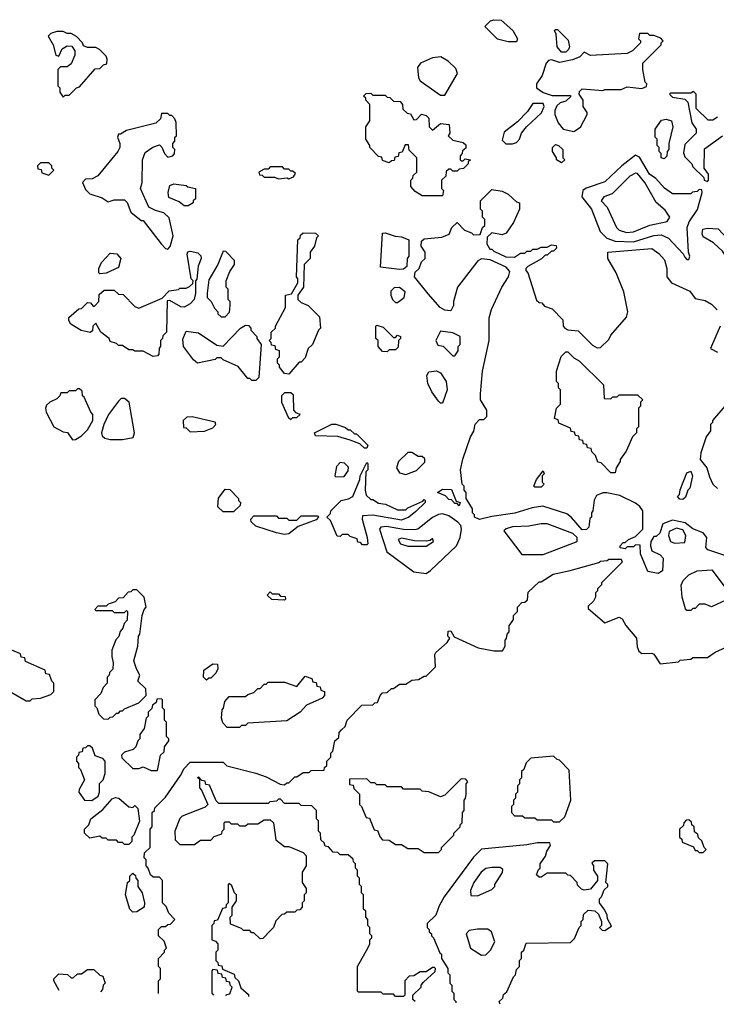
# Model space of a CAD drawing. Extents: x 2769579 to 2883812, y 684207 to 828660.
# Tile 95 of 256: x 2800924 to 2804319, y 717721 to 722518. Entities that reach past the tile are written whole.
import ezdxf

# ---------------------------------------------------------------- set-up
doc = ezdxf.new("R2010")
doc.units = 0

msp = doc.modelspace()

# ---------------------------------------------------------------- linework, layer by layer
at = {"layer": '0CON02XD'}
for points in [[(2803345, 722410), (2803305, 722410), (2803253, 722423), (2803190, 722485), (2803218.3, 722511.7), (2803235, 722517.5), (2803270, 722515), (2803327.5, 722465), (2803350, 722425), (2803345, 722410)], [(2803585, 722360), (2803565, 722360), (2803542.5, 722385), (2803537.5, 722447.5), (2803530, 722465), (2803535, 722470), (2803545, 722470), (2803597, 722417), (2803602.5, 722385), (2803598.3, 722371.7), (2803585, 722360)], [(2801135, 722140), (2801145, 722150), (2801165, 722150), (2801200, 722185), (2801215, 722190), (2801291.7, 722278.3), (2801315, 722280), (2801331.7, 722298.3), (2801348.3, 722301.7), (2801350, 722325), (2801345, 722340), (2801313, 722373), (2801295, 722382.5), (2801255, 722382.5), (2801235, 722390), (2801230, 722405), (2801200, 722435), (2801175, 722450), (2801155, 722450), (2801135, 722460), (2801105, 722460), (2801075, 722450), (2801062.5, 722437.5), (2801087.5, 722395), (2801100, 722345), (2801115, 722340), (2801130, 722375), (2801155, 722390), (2801178.3, 722388.3), (2801192.5, 722365), (2801192.5, 722345), (2801175, 722302.5), (2801155, 722287.5), (2801122.5, 722287.5), (2801110, 722275), (2801110, 722195), (2801120, 722185), (2801120, 722165), (2801135, 722140)], [(2803625, 721972.5), (2803656.4, 721993.6), (2803690, 722055), (2803690, 722065), (2803670, 722095), (2803670, 722125), (2803650, 722155), (2803651.7, 722168.3), (2803665, 722180), (2803765, 722172.5), (2803775, 722177.5), (2803855, 722177.5), (2803885, 722190), (2803955, 722182.5), (2803978.3, 722191.7), (2803980, 722205), (2803972.5, 722212.5), (2803960, 722275), (2803960, 722305), (2804050, 722395), (2804050, 722405), (2804060, 722415), (2804048.3, 722428.3), (2804015, 722440), (2803995, 722440), (2803985, 722450), (2803945, 722450), (2803940, 722425), (2803950, 722415), (2803950, 722405), (2803910, 722365), (2803885, 722352.5), (2803705, 722342.5), (2803675, 722360), (2803653, 722337), (2803618.3, 722321.7), (2803555, 722308.8), (2803515, 722322.5), (2803501.7, 722318.3), (2803490, 722305), (2803470, 722245), (2803442.5, 722205), (2803442.5, 722185), (2803475, 722162.5), (2803518.3, 722148.3), (2803608.3, 722148.3), (2803608.3, 722141.7), (2803585, 722120), (2803558.3, 722111.7), (2803541.7, 722098.3), (2803532.5, 722075), (2803532.5, 722055), (2803547.5, 722015), (2803572.5, 721985), (2803625, 721972.5)], [(2802995, 722150), (2803057.5, 722255), (2803049.3, 722279.3), (2803012.5, 722315), (2802976.1, 722336.1), (2802935, 722331.2), (2802877.5, 722305), (2802862.5, 722285), (2802867.5, 722235), (2802875, 722220), (2802975, 722150), (2802995, 722150)], [(2802985, 721660), (2802885, 721660), (2802850.7, 721680.7), (2802830, 721705), (2802830, 721735), (2802840, 721745), (2802841.7, 721758.3), (2802860, 721775), (2802860, 721845), (2802821.7, 721881.7), (2802818.3, 721908.3), (2802801.7, 721908.3), (2802788.3, 721871.7), (2802771.7, 721868.3), (2802768.3, 721851.7), (2802751.7, 721848.3), (2802748.3, 721831.7), (2802735, 721830), (2802725, 721820), (2802691.7, 721831.7), (2802688.3, 721848.3), (2802671.7, 721851.7), (2802630, 721895), (2802630, 721905), (2802610, 721935), (2802610, 721995), (2802630, 722025), (2802630, 722105), (2802610, 722125), (2802610, 722135), (2802600, 722145), (2802611.7, 722158.3), (2802635, 722160), (2802645, 722150), (2802705, 722150), (2802715, 722140), (2802728.3, 722138.3), (2802745, 722120), (2802778.3, 722118.3), (2802790, 722105), (2802791.7, 722081.7), (2802811.7, 722061.7), (2802828.3, 722058.3), (2802845, 722030), (2802858.3, 722031.7), (2802882.5, 722057.5), (2802905, 722050), (2802917, 722037), (2802920, 721995), (2802935, 721980), (2802975, 722012.5), (2803017, 722007), (2803020, 721965), (2803011.7, 721951.7), (2803035, 721930), (2803085, 721920), (2803098.3, 721908.3), (2803098.3, 721891.7), (2803081.7, 721878.3), (2803080, 721865), (2803070, 721855), (2803070, 721835), (2803075, 721830), (2803085, 721830), (2803095, 721840), (2803120, 721835), (2803110, 721825), (2803110, 721815), (2803087, 721793), (2803065, 721790), (2803055, 721780), (2803035, 721780), (2803025, 721790), (2803015, 721790), (2803001.7, 721778.3), (2803000, 721755), (2802980, 721735), (2802980, 721695), (2802990, 721685), (2802985, 721660)], [(2804325, 722042.5), (2804301.7, 722028.3), (2804278.3, 722028.3), (2804220, 722085), (2804220, 722155), (2804208.3, 722168.3), (2804195, 722160), (2804095, 722160), (2804090, 722155), (2804105, 722140), (2804165, 722130), (2804180, 722115), (2804200, 722015), (2804220, 721985), (2804220, 721965), (2804165, 721910), (2804158.3, 721868.3), (2804165, 721850), (2804200, 721815), (2804205, 721800), (2804258.3, 721748.3), (2804260, 721735), (2804275, 721730)], [(2803325, 721912.5), (2803345, 721920), (2803360, 721935), (2803370, 721965), (2803393.6, 721996.4), (2803466.1, 722063.9), (2803480, 722095), (2803475, 722110), (2803425, 722110), (2803399.3, 722070.7), (2803349.3, 722020.7), (2803285, 721970), (2803275, 721930), (2803293, 721913), (2803325, 721912.5)], [(2801645, 721400), (2801657, 721413), (2801672.5, 721465), (2801651.7, 721551.7), (2801627, 721577), (2801585, 721587.5), (2801553.6, 721603.6), (2801512.5, 721695), (2801520, 721725), (2801522.5, 721835), (2801535, 721870), (2801573, 721897), (2801605, 721907.5), (2801617, 721897), (2801630, 721865), (2801645, 721847.5), (2801670, 721855), (2801677.5, 721865), (2801680, 721885), (2801670, 721895), (2801670, 721915), (2801680, 721925), (2801680, 721945), (2801687.5, 721952.5), (2801687, 722017), (2801680, 722035), (2801665, 722050), (2801655, 722050), (2801645, 722060), (2801615, 722060), (2801610, 722035), (2801587, 722013), (2801445, 721977.5), (2801415, 721960), (2801405, 721960), (2801400, 721945), (2801412.5, 721915), (2801412.5, 721895), (2801402.5, 721875), (2801305, 721757.5), (2801277, 721743), (2801245, 721740), (2801230, 721725), (2801245, 721690), (2801265, 721670), (2801325, 721650), (2801355, 721630), (2801385, 721640), (2801435, 721640), (2801447, 721627), (2801465, 721580), (2801515, 721540), (2801525, 721540), (2801612.5, 721425), (2801633.6, 721403.6), (2801645, 721400)], [(2804065, 721840), (2804050, 721845), (2804050, 721865), (2804040, 721875), (2804040, 721895), (2804030, 721905), (2804030, 721935), (2804020, 721945), (2804020, 721985), (2804051.7, 722028.3), (2804075, 722032.5), (2804100, 722025), (2804107.5, 721995), (2804087.5, 721915), (2804087.5, 721885), (2804080, 721875), (2804077, 721853), (2804065, 721840)], [(2804275, 721730), (2804280, 721735), (2804280, 721765), (2804260, 721795), (2804261.7, 721888.3), (2804348.3, 721951.7)], [(2803565, 721820), (2803540, 721835), (2803540, 721845), (2803520, 721875), (2803520, 721895), (2803535, 721910), (2803550, 721905), (2803570, 721885), (2803570, 721845), (2803580, 721835), (2803565, 721820)], [(2804185, 721350), (2804190, 721365), (2804182.5, 721385), (2804176.7, 721505), (2804186.4, 721533.6), (2804227, 721593), (2804250, 721675), (2804248.3, 721688.3), (2804235, 721690), (2804225, 721680), (2804203, 721677), (2804195, 721670), (2804105, 721670), (2804067, 721697), (2804023.9, 721743.9), (2803993.3, 721765), (2803945, 721847.5), (2803925, 721857.5), (2803857.5, 721805), (2803775, 721727.5), (2803685, 721697.5), (2803667.5, 721685), (2803663.3, 721655), (2803710, 721595), (2803752.5, 721485), (2803785, 721453.3), (2803825, 721438.8), (2803915, 721436.2), (2804015, 721466.2), (2804049.3, 721469.3), (2804085, 721452.5), (2804156.4, 721376.4), (2804165, 721360), (2804175, 721350), (2804185, 721350)], [(2801065, 721760), (2801090, 721785), (2801080, 721795), (2801080, 721805), (2801065, 721820), (2801025, 721820), (2801010, 721805), (2801011.7, 721791.7), (2801028.3, 721788.3), (2801031.7, 721771.7), (2801065, 721760)], [(2802235, 721742.5), (2802258.3, 721751.7), (2802268.3, 721768.3), (2802255, 721780), (2802245, 721780), (2802235, 721790), (2802215, 721790), (2802205, 721800), (2802145, 721800), (2802135, 721790), (2802115, 721790), (2802090, 721775), (2802091.7, 721761.7), (2802105, 721760), (2802115, 721750), (2802165, 721750), (2802185, 721742.5), (2802227.5, 721747.5), (2802235, 721742.5)], [(2803880.5, 721480.5), (2803915, 721483.8), (2803995, 721516.2), (2804080, 721535), (2804092.5, 721555), (2804069.3, 721589.3), (2804025, 721627.5), (2803970, 721725), (2803935, 721767.5), (2803925, 721770), (2803897.5, 721755), (2803810.7, 721669.3), (2803770, 721655), (2803757.5, 721635), (2803787.5, 721605), (2803832.5, 721505), (2803845, 721492.5), (2803880.5, 721480.5)], [(2801745, 721610), (2801725, 721610), (2801700.7, 721630.7), (2801650.7, 721650.7), (2801647.5, 721675), (2801655, 721710), (2801675, 721717.5), (2801735, 721710), (2801743, 721703), (2801780, 721695), (2801780, 721645), (2801770, 721635), (2801770, 721625), (2801745, 721610)], [(2804370, 719905), (2804277.5, 719935), (2804267, 719947), (2804272.5, 719995), (2804255, 720017.5), (2804205, 720037.5), (2804167.1, 720067.1), (2804105, 720078.8), (2804058.3, 720061.7), (2804043, 720017), (2804025, 720000), (2804015, 720000), (2804000, 719975), (2803997.5, 719955), (2804005, 719930), (2804045, 719910), (2804060, 719895), (2804057, 719833), (2804035, 719820), (2803985, 719830), (2803950, 719915), (2803948.3, 719958.3), (2803925, 719960), (2803915, 719950), (2803885, 719950), (2803875, 719940), (2803850, 719945), (2803850, 719955), (2803865, 719970), (2803875, 719970), (2803890, 719985), (2803925, 720000), (2803960, 720035), (2803960, 720125), (2803946.4, 720146.4), (2803925, 720162.5), (2803849.3, 720199.3), (2803785, 720212.5), (2803765, 720212.5), (2803735, 720200), (2803723, 720177), (2803717.5, 720125), (2803710, 720115), (2803710, 720095), (2803703, 720087), (2803698.3, 720058.3), (2803697.5, 720045), (2803686.1, 720033.9), (2803665, 720033.3), (2803613.3, 720093.3), (2803590.7, 720110.7), (2803473, 720147), (2803420.7, 720139.3), (2803336.4, 720113.6), (2803225, 720097.5), (2803165, 720082.5), (2803140, 720095), (2803140, 720105), (2803130, 720115), (2803130, 720135), (2803100, 720185), (2803100, 720215), (2803090, 720225), (2803090, 720245), (2803080, 720255), (2803072.5, 720325), (2803083, 720377), (2803120, 720485), (2803137, 720513), (2803143, 720547), (2803165, 720570), (2803185, 720570), (2803200, 720585), (2803200, 720615), (2803170, 720665), (2803170, 720695), (2803180, 720805), (2803212.5, 720955), (2803212.5, 721065), (2803222.5, 721105), (2803273.3, 721215), (2803306.7, 721265), (2803311.7, 721291.7), (2803295, 721312.5), (2803217, 721347), (2803175, 721352.5), (2803157, 721343), (2803057.5, 721215), (2803037.5, 721145), (2803037.5, 721125), (2803025, 721100), (2802995, 721102.5), (2802972.5, 721115), (2802915, 721182.5), (2802847.5, 721265), (2802851.7, 721288.3), (2802870, 721305), (2802881.7, 721338.3), (2802900, 721355), (2802900, 721385), (2802880, 721415), (2802881.7, 721438.3), (2802895, 721450), (2802981.7, 721458.3), (2803016.7, 721473.3), (2803030, 721505), (2803055, 721530), (2803091.7, 721491.7), (2803125, 721480), (2803135, 721470), (2803168.3, 721471.7), (2803180, 721505), (2803190, 721515), (2803190, 721545), (2803180, 721555), (2803180, 721585), (2803170, 721595), (2803170, 721635), (2803225, 721690), (2803275, 721682.5), (2803305, 721667.5), (2803345, 721630), (2803360, 721625), (2803360, 721595), (2803330.7, 721529.3), (2803295, 721477.5), (2803275, 721470), (2803225, 721480), (2803201.7, 721458.3), (2803200, 721425), (2803215, 721400), (2803225, 721400), (2803235, 721390), (2803293, 721363), (2803335, 721360), (2803365, 721380), (2803385, 721380), (2803395, 721390), (2803415, 721390), (2803425, 721400), (2803445, 721400), (2803465, 721410), (2803495, 721410), (2803515, 721420), (2803538.3, 721418.3), (2803540, 721405), (2803525, 721390), (2803515, 721390), (2803495, 721370), (2803485, 721370), (2803467, 721353), (2803400, 721315), (2803390, 721305), (2803390, 721295), (2803400, 721285), (2803441.7, 721151.7), (2803455, 721140), (2803468.3, 721138.3), (2803481.7, 721121.7), (2803518.3, 721108.3), (2803570, 721055), (2803572.5, 721025), (2803580, 721015), (2803595, 721007.5), (2803645, 721002.5), (2803715, 720932.5), (2803738.3, 720918.3), (2803755, 720920), (2803795, 720960), (2803805, 720980), (2803881.7, 721068.3), (2803887.5, 721095), (2803868.3, 721191.7), (2803830, 721285), (2803790, 721355), (2803790, 721385), (2804005, 721402.5), (2804039.3, 721379.3), (2804067, 721347), (2804077.5, 721305), (2804077.5, 721265), (2804100, 721235), (2804190, 721195), (2804215, 721160), (2804265, 721150), (2804295, 721132.5), (2804323.6, 721103.6)], [(2802235, 720790), (2802213.6, 720793.6), (2802190, 720825), (2802190, 720835), (2802180, 720845), (2802180, 720865), (2802190, 720875), (2802190, 720905), (2802171.7, 720911.7), (2802168.3, 720928.3), (2802151.7, 720931.7), (2802150, 720945), (2802140, 720955), (2802150, 720965), (2802150, 720995), (2802170, 721015), (2802170, 721025), (2802220, 721115), (2802220, 721175), (2802248.3, 721181.7), (2802280, 721235), (2802280, 721255), (2802272.5, 721265), (2802280, 721445), (2802290, 721455), (2802291.7, 721468.3), (2802305, 721480), (2802365, 721477.5), (2802380, 721465), (2802370, 721455), (2802360, 721415), (2802340, 721385), (2802340, 721355), (2802310, 721325), (2802307.5, 721215), (2802280, 721175), (2802280, 721155), (2802295, 721140), (2802330, 721125), (2802385, 721070), (2802390, 721015), (2802380, 721005), (2802350, 720935), (2802330, 720915), (2802315, 720870), (2802295, 720850), (2802285, 720850), (2802235, 720790)], [(2802775, 721300), (2802681.7, 721311.7), (2802691.7, 721478.3), (2802705, 721480), (2802753, 721463), (2802785, 721460), (2802820, 721445), (2802820, 721365), (2802812.5, 721355), (2802810, 721315), (2802795, 721302.5), (2802775, 721300)], [(2804455, 721263.3), (2804427.5, 721275), (2804390, 721315), (2804380, 721345), (2804349.3, 721389.3), (2804305, 721430), (2804255, 721460), (2804250, 721475), (2804253.6, 721496.4), (2804275, 721502.5), (2804328.3, 721498.3), (2804371.7, 721451.7), (2804388.3, 721448.3), (2804408.3, 721428.3), (2804410, 721405), (2804425, 721380), (2804525, 721347.5), (2804540, 721335), (2804530, 721315), (2804455, 721263.3)], [(2801575, 720877.5), (2801525, 720902.5), (2801485, 720902.5), (2801475, 720910), (2801455, 720910), (2801425, 720930), (2801405, 720930), (2801395, 720940), (2801365, 720950), (2801360, 720965), (2801320, 720995), (2801295, 721040), (2801280, 721025), (2801278.3, 721001.7), (2801267, 720993), (2801223.8, 721003.8), (2801173.6, 721033.6), (2801163, 721053), (2801163, 721067), (2801211.7, 721108.3), (2801225, 721110), (2801255, 721140), (2801268.3, 721138.3), (2801281.7, 721121.7), (2801288.3, 721121.7), (2801310, 721145), (2801311.7, 721178.3), (2801335, 721200), (2801385, 721200), (2801405, 721180), (2801428.3, 721178.3), (2801485, 721120), (2801505, 721112.5), (2801618.3, 721161.7), (2801653, 721197), (2801697, 721203), (2801705, 721210), (2801735, 721210), (2801751.7, 721218.3), (2801768.3, 721231.7), (2801770, 721245), (2801760, 721255), (2801740, 721375), (2801743.3, 721386.7), (2801755, 721390), (2801791.7, 721381.7), (2801807, 721367), (2801807.5, 721355), (2801793.6, 721316.4), (2801786.4, 721253.6), (2801780, 721245), (2801780, 721185), (2801773.3, 721155), (2801755, 721133.3), (2801725, 721117.5), (2801708.3, 721118.3), (2801655, 721150), (2801641.7, 721148.3), (2801640, 720995), (2801621.7, 720978.3), (2801620, 720965), (2801610, 720955), (2801610, 720925), (2801603, 720917), (2801601.7, 720888.3), (2801595, 720880), (2801575, 720877.5)], [(2801315, 721280), (2801310, 721285), (2801310, 721305), (2801322.5, 721335), (2801365, 721380), (2801397, 721377), (2801417.5, 721355), (2801405, 721310), (2801345, 721282.5), (2801315, 721280)], [(2801925, 721070), (2801947, 721093), (2801950, 721125), (2801950, 721145), (2801940, 721155), (2801940, 721205), (2801930, 721215), (2801930, 721245), (2801948.3, 721291.7), (2801970, 721325), (2801970, 721345), (2801928.3, 721388.3), (2801915, 721390), (2801890, 721325), (2801845, 721250), (2801836.7, 721185), (2801837.5, 721165), (2801857.5, 721145), (2801873, 721113), (2801890, 721095), (2801890, 721085), (2801905, 721070), (2801925, 721070)], [(2802765, 721140), (2802797.5, 721165), (2802801.7, 721191.7), (2802775, 721212.5), (2802748.3, 721211.7), (2802732.5, 721195), (2802732.5, 721175), (2802740, 721155), (2802755, 721140), (2802765, 721140)], [(2802075, 720760), (2802055, 720760), (2802045, 720770), (2802035, 720770), (2801988.3, 720828.3), (2801915, 720860), (2801905, 720870), (2801885, 720870), (2801877, 720863), (2801790, 720845), (2801770.7, 720860.7), (2801722.5, 720925), (2801718.3, 720961.7), (2801735, 721000), (2801795, 720992.5), (2801885, 720932.5), (2801915, 720927.5), (2802000, 721015), (2802025, 721030), (2802038.3, 721028.3), (2802050, 721015), (2802050, 721005), (2802080, 720975), (2802080, 720965), (2802100, 720935), (2802090, 720775), (2802075, 720760)], [(2802715, 720900), (2802691.7, 720901.7), (2802670, 720925), (2802670, 720955), (2802660, 720965), (2802660, 721025), (2802665, 721030), (2802695, 721020), (2802745, 720970), (2802755, 720970), (2802765, 720980), (2802780, 720975), (2802780, 720965), (2802770, 720955), (2802768.3, 720921.7), (2802755, 720910), (2802725, 720910), (2802715, 720900)], [(2804337.5, 721025), (2804290, 720915), (2804325, 720897.5)], [(2803045, 720880), (2803060, 720905), (2803060, 720925), (2803070, 720935), (2803070, 720975), (2803035, 720992.5), (2802975, 721000), (2802952.5, 720955), (2802961.7, 720931.7), (2802987, 720927), (2803035, 720880), (2803045, 720880)], [(2803825, 720310), (2803805, 720310), (2803758.3, 720358.3), (2803741.7, 720361.7), (2803730, 720395), (2803711.7, 720411.7), (2803708.3, 720428.3), (2803691.7, 720431.7), (2803688.3, 720448.3), (2803671.7, 720451.7), (2803668.3, 720468.3), (2803651.7, 720471.7), (2803648.3, 720488.3), (2803631.7, 720491.7), (2803628.3, 720508.3), (2803611.7, 720511.7), (2803608.3, 720528.3), (2803551.7, 720551.7), (2803548.3, 720568.3), (2803530, 720575), (2803540, 720625), (2803560, 720645), (2803560, 720715), (2803550, 720725), (2803550, 720745), (2803540, 720755), (2803540, 720805), (2803563, 720877), (2803585, 720900), (2803595, 720900), (2803625, 720870), (2803650, 720855), (2803768.3, 720738.3), (2803771.7, 720671.7), (2803805, 720670), (2803815, 720680), (2803835, 720680), (2803845, 720690), (2803935, 720690), (2803960, 720665), (2803950, 720655), (2803950, 720635), (2803940, 720625), (2803940, 720535), (2803930, 720525), (2803930, 720505), (2803910, 720485), (2803880, 720415), (2803850, 720375), (2803850, 720365), (2803830, 720335), (2803825, 720310)], [(2802985, 720650), (2802975, 720650), (2802965, 720660), (2802932.5, 720705), (2802912.5, 720745), (2802907.5, 720785), (2802918.3, 720801.7), (2802955, 720807.5), (2802975, 720797.5), (2803002.5, 720755), (2803007.5, 720715), (2802985, 720650)], [(2801181.7, 720471.7), (2801195, 720472.5), (2801225, 720490), (2801255, 720520), (2801280, 720565), (2801280, 720595), (2801270, 720605), (2801238.3, 720678.3), (2801230, 720685), (2801228.3, 720708.3), (2801215, 720720), (2801205, 720720), (2801195, 720710), (2801165, 720710), (2801155, 720700), (2801125, 720700), (2801120, 720685), (2801105, 720670), (2801070, 720655), (2801055, 720640), (2801050, 720625), (2801052.5, 720605), (2801090, 720535), (2801135, 720510), (2801157, 720507), (2801181.7, 720471.7)], [(2802245, 720570), (2802255, 720580), (2802275, 720580), (2802290, 720595), (2802271.7, 720601.7), (2802260, 720615), (2802258.3, 720688.3), (2802245, 720700), (2802215, 720700), (2802200, 720685), (2802200, 720655), (2802231.7, 720581.7), (2802245, 720570)], [(2801425, 720472.5), (2801477, 720483), (2801482.5, 720505), (2801457.5, 720655), (2801435, 720672.5), (2801418.3, 720671.7), (2801405, 720660), (2801356.4, 720593.6), (2801333.6, 720546.4), (2801322.5, 720505), (2801325, 720490), (2801338.3, 720478.3), (2801365, 720472.5), (2801425, 720472.5)], [(2804360, 720635), (2804300, 720565), (2804300, 720555), (2804290, 720545), (2804290, 720515), (2804270, 720485), (2804243, 720407), (2804240, 720375), (2804272.5, 720335), (2804285, 720290), (2804302.5, 720255), (2804323.9, 720233.9)], [(2801755, 720510), (2801825, 720512.5), (2801865, 720530), (2801880, 720545), (2801877, 720557), (2801765, 720582.5), (2801738.3, 720581.7), (2801720, 720565), (2801721.7, 720531.7), (2801735, 720530), (2801755, 720510)], [(2802615, 720430), (2802605, 720430), (2802581.7, 720451.7), (2802535, 720470), (2802475, 720487.5), (2802365, 720490), (2802360, 720505), (2802445, 720547.5), (2802465, 720547.5), (2802511.7, 720531.7), (2802525, 720520), (2802535, 720520), (2802555, 720500), (2802565, 720500), (2802620, 720445), (2802615, 720430)], [(2802805, 720302.5), (2802858.3, 720321.7), (2802898.3, 720361.7), (2802898.3, 720378.3), (2802885, 720390), (2802865, 720390), (2802835, 720410), (2802815, 720410), (2802770, 720365), (2802760, 720335), (2802775, 720310), (2802805, 720302.5)], [(2802615, 719960), (2802595, 719960), (2802585, 719970), (2802571.7, 719971.7), (2802568.3, 719988.3), (2802535, 720000), (2802525, 720010), (2802495, 720010), (2802485, 720000), (2802471.7, 720001.7), (2802438.3, 720078.3), (2802420, 720095), (2802438.3, 720111.7), (2802440, 720125), (2802490, 720175), (2802527, 720183), (2802547.5, 720195), (2802581.7, 720278.3), (2802582.5, 720295), (2802615, 720360), (2802620, 720355), (2802620, 720325), (2802610, 720315), (2802607.5, 720225), (2802611.7, 720201.7), (2802635, 720180), (2802645, 720180), (2802673, 720163), (2802707, 720157), (2802765, 720130), (2802805, 720130), (2802815, 720140), (2802888.3, 720171.7), (2802895, 720180), (2802900, 720175), (2802900, 720165), (2802855, 720122.5), (2802820, 720095), (2802785, 720080), (2802645, 720103.8), (2802595, 720100), (2802592.5, 720085), (2802617.5, 719995), (2802620, 719965), (2802615, 719960)], [(2802465, 720290), (2802505, 720292.5), (2802525, 720320), (2802527, 720337), (2802507, 720357), (2802485, 720360), (2802468.3, 720341.7), (2802460, 720295), (2802465, 720290)], [(2803465, 720240), (2803435, 720240), (2803430, 720245), (2803443, 720277), (2803475, 720320), (2803480, 720305), (2803470, 720295), (2803470, 720265), (2803480, 720255), (2803465, 720240)], [(2804155, 720180), (2804141.7, 720181.7), (2804130, 720195), (2804140, 720205), (2804143, 720227), (2804175, 720310), (2804195, 720317.5), (2804202.5, 720295), (2804190, 720235), (2804180, 720225), (2804168.3, 720191.7), (2804155, 720180)], [(2801965, 720120), (2801915, 720120), (2801890, 720145), (2801893, 720187), (2801925, 720230), (2801948.3, 720228.3), (2801990, 720185), (2801990, 720175), (2802000, 720165), (2801998.3, 720151.7), (2801965, 720120)], [(2803065, 720150), (2803055, 720160), (2803045, 720160), (2803028.3, 720178.3), (2803015, 720180), (2802998.3, 720198.3), (2802960, 720215), (2802985, 720230), (2803028.3, 720228.3), (2803051.7, 720171.7), (2803070, 720165), (2803065, 720150)], [(2802215, 720010), (2802175, 720017.5), (2802075, 720050), (2802051.7, 720071.7), (2802050, 720085), (2802065, 720100), (2802175, 720100), (2802185, 720090), (2802225, 720090), (2802235, 720080), (2802275, 720080), (2802295, 720100), (2802375, 720100), (2802380, 720095), (2802368.3, 720081.7), (2802281.7, 720048.3), (2802235, 720012.5), (2802215, 720010)], [(2802905, 719820), (2802926.4, 719833.6), (2803052.5, 719955), (2803070, 719995), (2803076.7, 720035), (2803073.6, 720053.6), (2803059.5, 720069.5), (2803015, 720100), (2802985, 720110), (2802965, 720107.5), (2802935, 720092.5), (2802863.6, 720036.4), (2802848.3, 720031.7), (2802795, 720034), (2802711.7, 720048.3), (2802683.8, 720046.2), (2802677.5, 720035), (2802712.5, 719925), (2802845, 719827.5), (2802905, 719820)], [(2803371.7, 719911.7), (2803475, 719912.5), (2803640, 719975), (2803640, 719995), (2803620, 720015), (2803495, 720062.5), (2803465, 720062.5), (2803405, 720050), (2803325, 720046.7), (2803295, 720037.5), (2803283, 720027), (2803371.7, 719911.7)], [(2804115, 719968), (2804165, 719970), (2804170, 720005), (2804155, 720032), (2804125, 720040.8), (2804088.8, 720025), (2804085.8, 720005), (2804095.8, 719975.8), (2804115, 719968)], [(2802905, 719952.5), (2802940, 719975), (2802935, 719990), (2802925, 719980), (2802905, 719977.5), (2802848.3, 719978.3), (2802785, 719992.5), (2802767.5, 719985), (2802780, 719965), (2802815, 719952.5), (2802905, 719952.5)], [(2801600, 717773.6), (2801600, 717835), (2801610, 717845), (2801610, 717895), (2801600, 717905), (2801600, 717945), (2801630, 717975), (2801630, 717985), (2801640, 717995), (2801628.3, 718028.3), (2801600, 718055), (2801600, 718085), (2801615, 718100), (2801635, 718100), (2801645, 718110), (2801658.3, 718111.7), (2801680, 718135), (2801650, 718165), (2801638.3, 718198.3), (2801620, 718215), (2801620, 718325), (2801605, 718340), (2801575, 718340), (2801561.7, 718351.7), (2801550, 718385), (2801540, 718395), (2801540, 718425), (2801530, 718435), (2801531.7, 718458.3), (2801560, 718485), (2801560, 718575), (2801570, 718585), (2801570, 718655), (2801580, 718665), (2801581.7, 718678.3), (2801635, 718730), (2801707.5, 718835), (2801725, 718870), (2801755, 718900), (2801915, 718900), (2801933, 718883), (2802075, 718847.5), (2802125, 718830), (2802193, 718793), (2802215, 718790), (2802225, 718800), (2802235, 718800), (2802265, 718830), (2802275, 718830), (2802305, 718850), (2802335, 718850), (2802345, 718860), (2802408.3, 718861.7), (2802410, 718875), (2802420, 718885), (2802420, 718905), (2802440, 718925), (2802440, 718945), (2802450, 718955), (2802460, 719005), (2802478.3, 719021.7), (2802480, 719045), (2802491.7, 719058.3), (2802510, 719075), (2802520, 719105), (2802591.7, 719178.3), (2802645, 719180), (2802655, 719190), (2802668.3, 719191.7), (2802680, 719225), (2802691.7, 719238.3), (2802715, 719240), (2802735, 719260), (2802745, 719260), (2802775, 719280), (2802805, 719280), (2802835, 719300), (2802867, 719303), (2802895, 719320), (2802905, 719320), (2802950, 719365), (2802947.5, 719425), (2802952.5, 719435), (2803006.4, 719483.6), (2803020, 719505), (2803010, 719515), (2803011.7, 719538.3), (2803025, 719540), (2803041.7, 719511.7), (2803158.3, 719458.3), (2803235, 719442.5), (2803277, 719443), (2803290, 719465), (2803290, 719495), (2803297, 719503), (2803300, 719525), (2803310, 719535), (2803310, 719565), (2803330, 719595), (2803330, 719615), (2803350, 719635), (2803350, 719655), (2803371.7, 719678.3), (2803385, 719680), (2803398.3, 719691.7), (2803401.7, 719728.3), (2803455, 719780), (2803465, 719780), (2803523.6, 719816.4), (2803606.4, 719833.6), (2803747, 719873), (2803755, 719880), (2803787, 719883), (2803795, 719890), (2803855, 719890), (2803860, 719875), (2803760, 719775), (2803760, 719765), (2803740, 719745), (2803740, 719735), (2803730, 719725), (2803730, 719705), (2803720, 719685), (2803695, 719660), (2803695, 719650), (2803775, 719580), (2803845, 719607.5), (2803859.3, 719599.3), (2803877, 719567), (2803930, 719505), (2803933, 719463), (2803941.7, 719441.7), (2803955, 719430), (2804005, 719432.5), (2804015, 719427.5), (2804045, 719380), (2804135, 719390), (2804143, 719397), (2804195, 719402.5), (2804205, 719410), (2804275, 719410), (2804313, 719437), (2804495, 719520)], [(2804195, 719640), (2804175, 719640), (2804168.3, 719648.3), (2804152.5, 719705), (2804147, 719763), (2804157.5, 719785), (2804185, 719812.5), (2804225, 719832.5), (2804297, 719837), (2804361.7, 719751.7)], [(2801355, 719110), (2801365, 719120), (2801378.3, 719121.7), (2801395, 719140), (2801405, 719140), (2801415, 719150), (2801425, 719150), (2801435, 719160), (2801505, 719190), (2801540, 719225), (2801538.3, 719258.3), (2801500, 719295), (2801510, 719325), (2801492.5, 719355), (2801480, 719395), (2801500, 719465), (2801502.5, 719515), (2801510, 719525), (2801520, 719615), (2801530, 719645), (2801540, 719655), (2801530, 719705), (2801495, 719740), (2801475, 719740), (2801465, 719730), (2801451.7, 719728.3), (2801428.3, 719701.7), (2801405, 719700), (2801388.3, 719681.7), (2801355, 719670), (2801345, 719660), (2801305, 719660), (2801290, 719645), (2801295, 719640), (2801375, 719640), (2801385, 719630), (2801435, 719630), (2801445, 719640), (2801450, 719635), (2801447, 719593), (2801433, 719577), (2801427, 719553), (2801413, 719537), (2801407, 719513), (2801393, 719497), (2801373, 719447), (2801372.5, 719415), (2801380, 719385), (2801377, 719353), (2801361.7, 719338.3), (2801360, 719325), (2801350, 719315), (2801350, 719285), (2801330, 719265), (2801320, 719235), (2801290, 719205), (2801290, 719175), (2801300, 719165), (2801310, 719135), (2801331.7, 719111.7), (2801355, 719110)], [(2802215, 719690), (2802153, 719693), (2802130, 719715), (2802145, 719730), (2802155, 719720), (2802185, 719720), (2802195, 719710), (2802218.3, 719708.3), (2802220, 719695), (2802215, 719690)], [(2804365, 719690), (2804295, 719657.5), (2804265, 719670), (2804235, 719670), (2804215, 719650), (2804205, 719650), (2804195, 719640)], [(2800975, 719200), (2800985, 719210), (2801025, 719212.5), (2801075, 719230), (2801090, 719245), (2801090, 719285), (2801080, 719295), (2801068.3, 719328.3), (2801051.7, 719331.7), (2801048.3, 719348.3), (2800951.7, 719391.7), (2800948.3, 719408.3), (2800931.7, 719411.7), (2800928.3, 719428.3), (2800855, 719460), (2800840, 719435), (2800840, 719415), (2800820, 719385), (2800820, 719355), (2800840, 719335), (2800860, 719275), (2800881.7, 719241.7), (2800955, 719200), (2800975, 719200)], [(2801835, 719300), (2801820, 719315), (2801821.7, 719348.3), (2801865, 719380), (2801888.3, 719378.3), (2801890, 719355), (2801880, 719335), (2801855, 719310), (2801845, 719310), (2801835, 719300)], [(2801995, 719070), (2801935, 719070), (2801913, 719093), (2801907.5, 719115), (2801910, 719155), (2801917, 719163), (2801923, 719197), (2801945, 719220), (2802025, 719220), (2802035, 719230), (2802065, 719240), (2802085, 719260), (2802095, 719260), (2802115, 719280), (2802125, 719280), (2802135, 719290), (2802215, 719290), (2802275, 719270), (2802315, 719320), (2802348.3, 719308.3), (2802351.7, 719291.7), (2802368.3, 719288.3), (2802371.7, 719271.7), (2802388.3, 719268.3), (2802391.7, 719251.7), (2802410, 719245), (2802410, 719225), (2802398.3, 719211.7), (2802321.7, 719178.3), (2802290, 719145), (2802225, 719102.5), (2802035, 719090), (2802025, 719080), (2802005, 719080), (2801995, 719070)], [(2801595, 718860), (2801610, 718935), (2801628.3, 718951.7), (2801630, 718975), (2801650, 719005), (2801650, 719015), (2801640, 719025), (2801640, 719095), (2801630, 719105), (2801630, 719155), (2801620, 719165), (2801620, 719205), (2801615, 719210), (2801591.7, 719208.3), (2801588.3, 719191.7), (2801571.7, 719178.3), (2801568.3, 719161.7), (2801550, 719145), (2801550, 719125), (2801540, 719115), (2801530, 719065), (2801510, 719035), (2801510, 719015), (2801500, 719005), (2801490, 718975), (2801477, 718963), (2801435, 718950), (2801420, 718935), (2801421.7, 718921.7), (2801475, 718870), (2801505, 718870), (2801525, 718877.5), (2801565, 718860), (2801595, 718860)], [(2801275, 718713.3), (2801306.7, 718735), (2801313.3, 718755), (2801313, 718797), (2801330, 718815), (2801340, 718845), (2801340, 718905), (2801328.3, 718918.3), (2801291.7, 718931.7), (2801278.3, 718968.3), (2801265, 718980), (2801255, 718980), (2801245, 718970), (2801231.7, 718968.3), (2801228.3, 718951.7), (2801211.7, 718948.3), (2801210, 718935), (2801200, 718925), (2801200, 718905), (2801210, 718895), (2801210, 718875), (2801220, 718865), (2801240, 718815), (2801213, 718767), (2801212.5, 718755), (2801240, 718715), (2801275, 718713.3)], [(2803555, 718610), (2803580, 718635), (2803610, 718715), (2803601.7, 718861.7), (2803555, 718910), (2803543, 718913), (2803525, 718930), (2803415, 718920), (2803391.7, 718898.3), (2803380, 718865), (2803370, 718855), (2803370, 718825), (2803360, 718815), (2803360, 718795), (2803350, 718785), (2803350, 718755), (2803340, 718745), (2803340, 718725), (2803330, 718715), (2803330, 718695), (2803320, 718685), (2803320, 718655), (2803335, 718640), (2803375, 718640), (2803385, 718630), (2803435, 718630), (2803445, 718620), (2803515, 718620), (2803525, 718610), (2803555, 718610)], [(2802850.7, 717734.3), (2802840, 717745), (2802840, 717765), (2802880, 717805), (2802880, 717815), (2802891.7, 717828.3), (2802948.3, 717881.7), (2802950, 717895), (2802945, 717900), (2802935, 717900), (2802905, 717880), (2802875, 717880), (2802845, 717860), (2802821.7, 717858.3), (2802800, 717835), (2802800, 717765), (2802795, 717760), (2802755, 717760), (2802745, 717770), (2802695, 717770), (2802685, 717780), (2802575, 717780), (2802570, 717785), (2802570, 717905), (2802621.7, 717998.3), (2802630, 718015), (2802630, 718035), (2802640, 718045), (2802640, 718055), (2802630, 718065), (2802630, 718095), (2802620, 718105), (2802620, 718135), (2802610, 718145), (2802610, 718175), (2802600, 718185), (2802600, 718255), (2802590, 718265), (2802590, 718295), (2802580, 718305), (2802580, 718335), (2802570, 718345), (2802570, 718375), (2802560, 718385), (2802560, 718405), (2802550, 718415), (2802548.3, 718428.3), (2802525, 718450), (2802485, 718450), (2802475, 718460), (2802451.7, 718461.7), (2802428.3, 718488.3), (2802411.7, 718491.7), (2802408.3, 718508.3), (2802391.7, 718521.7), (2802390, 718555), (2802380, 718565), (2802380, 718615), (2802370, 718625), (2802370, 718665), (2802348.3, 718688.3), (2802295, 718690), (2802285, 718700), (2802215, 718700), (2802195, 718720), (2802185, 718720), (2802175, 718710), (2802143, 718707), (2802135, 718700), (2801895, 718700), (2801881.7, 718711.7), (2801848.3, 718788.3), (2801831.7, 718791.7), (2801828.3, 718808.3), (2801811.7, 718811.7), (2801795, 718830), (2801790, 718825), (2801800, 718820), (2801800, 718775), (2801810, 718765), (2801840, 718695), (2801828.3, 718681.7), (2801715, 718637.5), (2801703.6, 718626.4), (2801680, 718565), (2801681.7, 718521.7), (2801705, 718500), (2801775, 718500), (2801805, 718520), (2801855, 718520), (2801871.7, 718538.3), (2801908.3, 718551.7), (2801910, 718565), (2801920, 718575), (2801920, 718605), (2801925, 718610), (2801945, 718610), (2801955, 718600), (2801985, 718600), (2801995, 718590), (2802025, 718590), (2802035, 718600), (2802085, 718600), (2802115, 718620), (2802145, 718620), (2802160, 718605), (2802171.7, 718521.7), (2802215, 718490), (2802235, 718490), (2802305, 718460), (2802320, 718445), (2802320, 718395), (2802300, 718365), (2802300, 718315), (2802320, 718285), (2802320, 718265), (2802310, 718255), (2802310, 718225), (2802300, 718215), (2802300, 718195), (2802288.3, 718181.7), (2802275, 718180), (2802265, 718170), (2802225, 718170), (2802215, 718160), (2802201.7, 718158.3), (2802171.7, 718128.3), (2802160, 718095), (2802148.3, 718081.7), (2802108.3, 718041.7), (2802095, 718040), (2802065, 718070), (2802055, 718070), (2802045, 718080), (2802015, 718080), (2802005, 718090), (2801951.7, 718111.7), (2801950, 718145), (2801960, 718155), (2801960, 718195), (2801980, 718225), (2801980, 718255), (2801970, 718265), (2801958.3, 718298.3), (2801945, 718310), (2801940, 718305), (2801940, 718215), (2801930, 718205), (2801928.3, 718191.7), (2801911.7, 718188.3), (2801888.3, 718131.7), (2801871.7, 718128.3), (2801870, 718115), (2801860, 718105), (2801860, 718035), (2801878.3, 718028.3), (2801890, 718015), (2801890, 717985), (2801880, 717975), (2801880, 717935), (2801890, 717925), (2801891.7, 717911.7), (2801908.3, 717908.3), (2801911.7, 717891.7), (2801968.3, 717868.3), (2801971.7, 717851.7), (2801990, 717835), (2802001.7, 717801.7), (2802038.3, 717768.3), (2802038.8, 717759.8)], [(2802965, 718460), (2802980, 718475), (2802980, 718485), (2803040, 718545), (2803040, 718555), (2803070, 718585), (2803070, 718595), (2803080, 718605), (2803082.5, 718655), (2803090, 718665), (2803090, 718715), (2803097, 718723), (2803100, 718745), (2803100, 718795), (2803107.5, 718805), (2803098.3, 718818.3), (2803075, 718820), (2802995, 718740), (2802975, 718732.5), (2802917, 718757), (2802885, 718760), (2802875, 718770), (2802795, 718770), (2802785, 718780), (2802715, 718780), (2802705, 718790), (2802665, 718790), (2802655, 718800), (2802635, 718800), (2802615, 718820), (2802531.7, 718818.3), (2802531.7, 718791.7), (2802548.3, 718788.3), (2802551.7, 718771.7), (2802580, 718745), (2802580, 718695), (2802590, 718685), (2802611.7, 718631.7), (2802628.3, 718628.3), (2802651.7, 718571.7), (2802668.3, 718568.3), (2802680, 718535), (2802691.7, 718521.7), (2802725, 718520), (2802755, 718500), (2802785, 718500), (2802815, 718480), (2802865, 718480), (2802895, 718460), (2802965, 718460)], [(2801455, 718500), (2801435, 718500), (2801425, 718510), (2801405, 718510), (2801395, 718520), (2801355, 718520), (2801345, 718530), (2801325, 718530), (2801315, 718540), (2801265, 718530), (2801240, 718555), (2801240, 718575), (2801260, 718595), (2801270, 718625), (2801329.3, 718670.7), (2801375, 718722.5), (2801390.7, 718729.3), (2801407.5, 718725), (2801455, 718682.5), (2801475, 718680), (2801485, 718690), (2801500, 718675), (2801507, 718613), (2801480, 718545), (2801470, 718535), (2801470, 718515), (2801455, 718500)], [(2804255, 718460), (2804270, 718475), (2804260, 718485), (2804248.3, 718518.3), (2804231.7, 718531.7), (2804228.3, 718548.3), (2804211.7, 718561.7), (2804210, 718585), (2804200, 718595), (2804198.3, 718608.3), (2804185, 718620), (2804171.7, 718618.3), (2804160, 718605), (2804158.3, 718591.7), (2804140, 718575), (2804140, 718535), (2804150, 718525), (2804151.7, 718511.7), (2804208.3, 718488.3), (2804215, 718470), (2804225, 718470), (2804235, 718460), (2804255, 718460)], [(2803264.8, 717721.2), (2803260, 717735), (2803278.3, 717751.7), (2803281.7, 717768.3), (2803298.3, 717781.7), (2803330, 717855), (2803340, 717865), (2803345, 717890), (2803360, 717905), (2803360, 717935), (2803370, 717945), (2803370, 717975), (2803380, 717985), (2803391.7, 718018.3), (2803608.3, 718021.7), (2803628.3, 718041.7), (2803650, 718095), (2803660, 718105), (2803660, 718125), (2803670, 718135), (2803671.7, 718158.3), (2803695, 718180), (2803727, 718177), (2803745, 718160), (2803760, 718125), (2803760, 718105), (2803750, 718095), (2803761.7, 718081.7), (2803775, 718080), (2803808.3, 718101.7), (2803788.3, 718138.3), (2803787.5, 718155), (2803775, 718180), (2803750, 718215), (2803750, 718235), (2803760, 718245), (2803771.7, 718278.3), (2803790, 718295), (2803790, 718305), (2803780, 718315), (2803790, 718405), (2803775, 718420), (2803725, 718420), (2803711.7, 718408.3), (2803720, 718395), (2803720, 718375), (2803740, 718345), (2803740, 718325), (2803705, 718282.5), (2803675, 718277.5), (2803661.7, 718281.7), (2803641.7, 718301.7), (2803640, 718315), (2803608.3, 718348.3), (2803595, 718350), (2803585, 718360), (2803495, 718360), (2803465, 718340), (2803455, 718340), (2803441.7, 718351.7), (2803451.7, 718378.3), (2803460, 718385), (2803460, 718405), (2803487, 718443), (2803493, 718467), (2803510, 718495), (2803507, 718507), (2803445, 718507.5), (2803395, 718497.5), (2803175, 718477.5), (2803135, 718437.5), (2802992.5, 718245), (2802968.3, 718201.7), (2802952.5, 718155), (2802910, 718115), (2802910, 718095), (2802920, 718085), (2802920, 718075), (2802930, 718065), (2802930, 718055), (2802940, 718045), (2802971.7, 717971.7), (2802980, 717965), (2802980, 717945), (2803010, 717895), (2803010, 717875), (2803020, 717865), (2803020, 717825), (2803030, 717815), (2803030, 717785), (2803040, 717775), (2803040, 717745), (2803050, 717735), (2803050, 717728)], [(2803155, 718250), (2803225, 718280), (2803240, 718295), (2803240, 718305), (2803277, 718363), (2803278.3, 718378.3), (2803265, 718387.5), (2803225, 718387.5), (2803195, 718382.5), (2803172.5, 718365), (2803137.5, 718315), (2803120, 718275), (2803121.7, 718251.7), (2803155, 718250)], [(2801475, 718170), (2801460, 718185), (2801440, 718255), (2801450, 718315), (2801460, 718325), (2801460, 718345), (2801475, 718360), (2801488.3, 718348.3), (2801490, 718335), (2801500, 718325), (2801500, 718295), (2801520, 718265), (2801532.5, 718215), (2801530, 718195), (2801495, 718172.5), (2801475, 718170)], [(2803175, 717960), (2803195, 717962.5), (2803217.5, 717985), (2803240, 718025), (2803222.5, 718075), (2803205, 718087.5), (2803155, 718087.5), (2803115, 718080), (2803100, 718065), (2803120, 717995), (2803175, 717960)], [(2801116.4, 717788.9), (2801090, 717835), (2801090, 717845), (2801115, 717870), (2801157, 717867), (2801175, 717850), (2801185, 717850), (2801205, 717870), (2801225, 717870), (2801255, 717890), (2801285, 717890), (2801315, 717862.5), (2801328.3, 717858.3), (2801340, 717825), (2801330, 717815), (2801327, 717793), (2801317.1, 717782.6)], [(2801930.6, 717763.2), (2801931.7, 717768.3), (2801948.3, 717771.7), (2801960, 717805), (2801950, 717815), (2801948.3, 717828.3), (2801931.7, 717831.7), (2801928.3, 717848.3), (2801911.7, 717851.7), (2801908.3, 717868.3), (2801891.7, 717871.7), (2801888.3, 717888.3), (2801865, 717890), (2801860, 717885), (2801860, 717775), (2801868.6, 717765.2)]]:
    msp.add_lwpolyline(points, dxfattribs=at)

doc.saveas('drawing.dxf')
